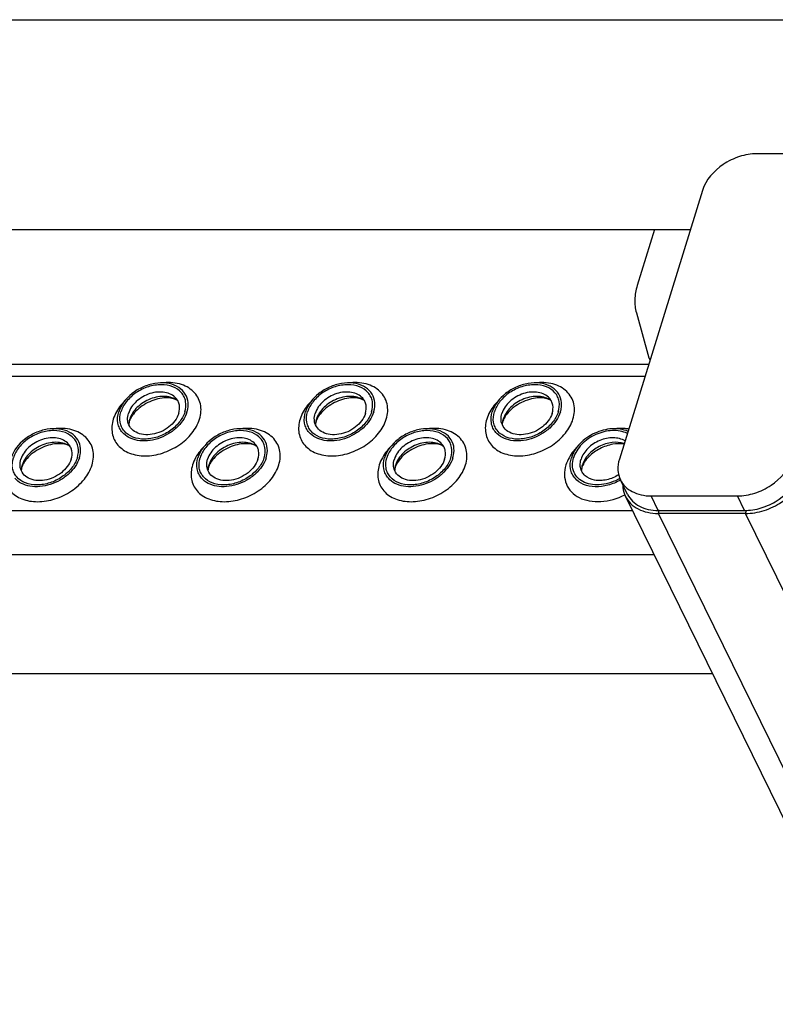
# Model space of a CAD drawing. Header units: millimetres. Extents: x 0 to 2100, y 0 to 2970.
# Tile 9 of 12: x 1096 to 1192, y 1295 to 1421. Entities that reach past the tile are written whole.
import ezdxf

# ---------------------------------------------------------------- set-up
doc = ezdxf.new("R2010")
doc.units = ezdxf.units.MM
doc.header["$LTSCALE"] = 193.6
doc.layers.get('0').update_dxf_attribs({"linetype": 'CONTINUOUS'})

msp = doc.modelspace()

# ---------------------------------------------------------------- linework, layer by layer
at = {"color": 7, "linetype": 'CONTINUOUS'}
for p, q in [((1076.87, 1421.06), (1210.34, 1421.06)), ((1201.09, 1403.87), (1190.04, 1403.87)), ((1183.06, 1399.17), (1172.41, 1364.7)), ((1076.87, 1394.16), (1181.51, 1394.16)), ((1176.92, 1394.16), (1174.7, 1386.97)), ((1174.59, 1383.47), (1176.19, 1377.72)), ((1176.19, 1377.72), (1176.22, 1377.63)), ((1176.22, 1377.63), (1176.34, 1377.4)), ((1176.16, 1376.84), (910.2, 1376.84)), ((1173.47, 1360.2), (1172.55, 1362.06)), ((1366.58, 965.86), (1173.19, 1359.96)), ((1176.49, 1360), (1187.54, 1360)), ((1177.53, 1358.14), (1177.4, 1358.14)), ((1188.57, 1357.75), (1177.41, 1357.75)), ((1177.53, 1358.14), (1188.45, 1358.14)), ((913.37, 1337.24), (1184.33, 1337.24))]:
    msp.add_line(p, q, dxfattribs=at)
at = {"color": 9, "linetype": 'CONTINUOUS'}
for p, q in [((1175.69, 1375.33), (908.98, 1375.33)), ((1177.4, 1358.14), (1176.49, 1360)), ((1188.45, 1358.14), (1187.54, 1360)), ((1174.1, 1358.09), (903.65, 1358.09)), ((1177.41, 1357.75), (1177.53, 1358.14)), ((1370.81, 963.65), (1177.41, 1357.75)), ((1188.57, 1357.75), (1188.69, 1358.14)), ((1376, 975.81), (1188.57, 1357.75)), ((1176.86, 1352.47), (905.89, 1352.47))]:
    msp.add_line(p, q, dxfattribs=at)
at = {"color": 7, "linetype": 'CONTINUOUS'}
for centre, radius, start, end in [((1112.25, 1369.04), 2.72, 162.7829, 168.8203), ((1136.18, 1369.04), 2.72, 162.7829, 168.8203), ((1160.11, 1369.04), 2.72, 162.7829, 168.8203), ((1112.12, 1369.07), 2.58, 168.869, 169.2547), ((1136.05, 1369.07), 2.58, 168.869, 169.2547), ((1159.98, 1369.07), 2.58, 168.869, 169.2547), ((1098.34, 1363.19), 2.58, 168.869, 169.2547), ((1098.47, 1363.16), 2.72, 162.7829, 168.8203), ((1122.27, 1363.19), 2.58, 168.869, 169.2547), ((1122.4, 1363.16), 2.72, 162.7829, 168.8203), ((1146.2, 1363.19), 2.58, 168.869, 169.2547), ((1146.33, 1363.16), 2.72, 162.7829, 168.8203), ((1170.13, 1363.19), 2.58, 168.869, 169.2547), ((1170.26, 1363.16), 2.72, 162.7829, 168.8203), ((1188.45, 1364.75), 6.61, 270.0058, 272.0788)]:
    msp.add_arc(centre, radius, start, end, dxfattribs=at)
for points, knots in [([(1190.04, 1403.87), (1189.29, 1403.87), (1188.14, 1403.67), (1186.71, 1403.1), (1184.81, 1402.02), (1183.48, 1400.52), (1183.06, 1399.17)], [0, 0, 0, 0, 0.254722, 0.387285, 0.519951, 1, 1, 1, 1]), ([(1174.7, 1386.97), (1174.52, 1386.39), (1174.3, 1385.21), (1174.43, 1384.02), (1174.59, 1383.47)], [0, 0, 0, 0, 0.515686, 1, 1, 1, 1]), ([(1117.1, 1372.24), (1117.03, 1372.62), (1116.68, 1373.38), (1115.67, 1374.17), (1114.33, 1374.54), (1112.83, 1374.48), (1111.31, 1374.01), (1109.56, 1372.97), (1108.54, 1371.7), (1108.25, 1370.77)], [0, 0, 0, 0, 0.102719, 0.210018, 0.329291, 0.461463, 0.602113, 0.743977, 1, 1, 1, 1]), ([(1116.73, 1370.77), (1116.86, 1371.2), (1116.93, 1371.89), (1116.66, 1372.72), (1116.18, 1373.46), (1115.17, 1374.12), (1113.65, 1374.35), (1112.01, 1374.07), (1110.46, 1373.32), (1109.22, 1372.21), (1108.68, 1371.26), (1108.53, 1370.77)], [0, 0, 0, 0, 0.11105, 0.163569, 0.216012, 0.326538, 0.451891, 0.590666, 0.734802, 0.873995, 1, 1, 1, 1]), ([(1141.03, 1372.24), (1140.96, 1372.62), (1140.61, 1373.38), (1139.6, 1374.17), (1138.26, 1374.54), (1136.76, 1374.48), (1135.24, 1374.01), (1133.49, 1372.97), (1132.47, 1371.7), (1132.18, 1370.77)], [0, 0, 0, 0, 0.102719, 0.210018, 0.329291, 0.461463, 0.602113, 0.743977, 1, 1, 1, 1]), ([(1140.66, 1370.77), (1140.79, 1371.2), (1140.86, 1371.89), (1140.59, 1372.72), (1140.11, 1373.46), (1139.1, 1374.12), (1137.58, 1374.35), (1135.94, 1374.07), (1134.39, 1373.32), (1133.15, 1372.21), (1132.61, 1371.26), (1132.46, 1370.77)], [0, 0, 0, 0, 0.11105, 0.163569, 0.216012, 0.326538, 0.451891, 0.590666, 0.734802, 0.873995, 1, 1, 1, 1]), ([(1164.96, 1372.24), (1164.89, 1372.62), (1164.54, 1373.38), (1163.53, 1374.17), (1162.19, 1374.54), (1160.69, 1374.48), (1159.17, 1374.01), (1157.42, 1372.97), (1156.4, 1371.7), (1156.11, 1370.77)], [0, 0, 0, 0, 0.102719, 0.210018, 0.329291, 0.461463, 0.602113, 0.743977, 1, 1, 1, 1]), ([(1164.59, 1370.77), (1164.72, 1371.2), (1164.79, 1371.89), (1164.52, 1372.72), (1164.04, 1373.46), (1163.03, 1374.12), (1161.51, 1374.35), (1159.87, 1374.07), (1158.32, 1373.32), (1157.08, 1372.21), (1156.54, 1371.26), (1156.39, 1370.77)], [0, 0, 0, 0, 0.11105, 0.163569, 0.216012, 0.326538, 0.451891, 0.590666, 0.734802, 0.873995, 1, 1, 1, 1]), ([(1115.59, 1372.54), (1115.42, 1372.73), (1114.97, 1373.07), (1114.14, 1373.32), (1113.21, 1373.35), (1112.24, 1373.15), (1111.31, 1372.73), (1110.26, 1371.98), (1109.68, 1371.17), (1109.5, 1370.59)], [0, 0, 0, 0, 0.104726, 0.219462, 0.345216, 0.479488, 0.61757, 0.753876, 1, 1, 1, 1]), ([(1115.81, 1372.22), (1115.37, 1372.55), (1114.47, 1372.81), (1113.26, 1372.73), (1112.3, 1372.46), (1111.4, 1372.01), (1110.62, 1371.4), (1110.01, 1370.67), (1109.74, 1370.12), (1109.66, 1369.84)], [0, 0, 0, 0, 0.223873, 0.351612, 0.485909, 0.622361, 0.75614, 0.882948, 1, 1, 1, 1]), ([(1115.81, 1372.22), (1115.69, 1372.3), (1115.34, 1372.47), (1114.66, 1372.6), (1113.75, 1372.56), (1112.38, 1372.23), (1111.1, 1371.52), (1110.15, 1370.57), (1109.82, 1370.06), (1109.71, 1369.81)], [0, 0, 0, 0, 0.061798, 0.160637, 0.290221, 0.439259, 0.748469, 0.88741, 1, 1, 1, 1]), ([(1115.94, 1370.59), (1116.05, 1370.93), (1116.1, 1371.47), (1115.89, 1372.13), (1115.7, 1372.41), (1115.59, 1372.54)], [0, 0, 0, 0, 0.513934, 0.757035, 1, 1, 1, 1]), ([(1117, 1370.77), (1117.04, 1370.9), (1117.16, 1371.38), (1117.17, 1371.88), (1117.1, 1372.24)], [0, 0, 0, 0, 0.262329, 1, 1, 1, 1]), ([(1139.52, 1372.54), (1139.35, 1372.73), (1138.9, 1373.07), (1138.07, 1373.32), (1137.14, 1373.35), (1136.17, 1373.15), (1135.24, 1372.73), (1134.19, 1371.98), (1133.61, 1371.17), (1133.43, 1370.59)], [0, 0, 0, 0, 0.104726, 0.219462, 0.345216, 0.479488, 0.61757, 0.753876, 1, 1, 1, 1]), ([(1139.74, 1372.22), (1139.3, 1372.55), (1138.4, 1372.81), (1137.19, 1372.73), (1136.23, 1372.46), (1135.33, 1372.01), (1134.55, 1371.4), (1133.94, 1370.67), (1133.67, 1370.12), (1133.59, 1369.84)], [0, 0, 0, 0, 0.223873, 0.351612, 0.485909, 0.622361, 0.75614, 0.882948, 1, 1, 1, 1]), ([(1139.74, 1372.22), (1139.62, 1372.3), (1139.27, 1372.47), (1138.59, 1372.6), (1137.68, 1372.56), (1136.31, 1372.23), (1135.03, 1371.52), (1134.08, 1370.57), (1133.75, 1370.06), (1133.64, 1369.81)], [0, 0, 0, 0, 0.061798, 0.160637, 0.290221, 0.439259, 0.748469, 0.88741, 1, 1, 1, 1]), ([(1139.87, 1370.59), (1139.98, 1370.93), (1140.03, 1371.47), (1139.82, 1372.13), (1139.63, 1372.41), (1139.52, 1372.54)], [0, 0, 0, 0, 0.513934, 0.757035, 1, 1, 1, 1]), ([(1140.93, 1370.77), (1140.97, 1370.9), (1141.09, 1371.38), (1141.1, 1371.88), (1141.03, 1372.24)], [0, 0, 0, 0, 0.262329, 1, 1, 1, 1]), ([(1163.45, 1372.54), (1163.28, 1372.73), (1162.83, 1373.07), (1162, 1373.32), (1161.07, 1373.35), (1160.1, 1373.15), (1159.17, 1372.73), (1158.12, 1371.98), (1157.54, 1371.17), (1157.36, 1370.59)], [0, 0, 0, 0, 0.104726, 0.219462, 0.345216, 0.479488, 0.61757, 0.753876, 1, 1, 1, 1]), ([(1163.67, 1372.22), (1163.23, 1372.55), (1162.33, 1372.81), (1161.12, 1372.73), (1160.16, 1372.46), (1159.26, 1372.01), (1158.48, 1371.4), (1157.87, 1370.67), (1157.6, 1370.12), (1157.52, 1369.84)], [0, 0, 0, 0, 0.223873, 0.351612, 0.485909, 0.622361, 0.75614, 0.882948, 1, 1, 1, 1]), ([(1163.67, 1372.22), (1163.55, 1372.3), (1163.2, 1372.47), (1162.52, 1372.6), (1161.61, 1372.56), (1160.24, 1372.23), (1158.96, 1371.52), (1158.01, 1370.57), (1157.68, 1370.06), (1157.57, 1369.81)], [0, 0, 0, 0, 0.061798, 0.160637, 0.290221, 0.439259, 0.748469, 0.88741, 1, 1, 1, 1]), ([(1163.8, 1370.59), (1163.91, 1370.93), (1163.96, 1371.47), (1163.75, 1372.13), (1163.56, 1372.41), (1163.45, 1372.54)], [0, 0, 0, 0, 0.513934, 0.757035, 1, 1, 1, 1]), ([(1164.86, 1370.77), (1164.9, 1370.9), (1165.02, 1371.38), (1165.03, 1371.88), (1164.96, 1372.24)], [0, 0, 0, 0, 0.262329, 1, 1, 1, 1]), ([(1108.73, 1368.13), (1108.58, 1368.3), (1108.33, 1368.68), (1108.04, 1369.58), (1108.11, 1370.32), (1108.25, 1370.77)], [0, 0, 0, 0, 0.242889, 0.486002, 1, 1, 1, 1]), ([(1116.73, 1370.77), (1116.58, 1370.29), (1116.03, 1369.34), (1114.79, 1368.23), (1113.25, 1367.48), (1111.61, 1367.2), (1110.09, 1367.43), (1109.08, 1368.09), (1108.6, 1368.83), (1108.33, 1369.66), (1108.4, 1370.35), (1108.53, 1370.77)], [0, 0, 0, 0, 0.126005, 0.265198, 0.409334, 0.548109, 0.673462, 0.783988, 0.836431, 0.88895, 1, 1, 1, 1]), ([(1117, 1370.77), (1116.76, 1369.98), (1115.96, 1368.88), (1114.54, 1367.86), (1113.28, 1367.3), (1111.96, 1367.02), (1110.69, 1367.06), (1109.57, 1367.41), (1108.96, 1367.87), (1108.73, 1368.13)], [0, 0, 0, 0, 0.246199, 0.382548, 0.520658, 0.654927, 0.780644, 0.895321, 1, 1, 1, 1]), ([(1109.42, 1369.51), (1109.41, 1369.6), (1109.36, 1369.96), (1109.42, 1370.33), (1109.5, 1370.59)], [0, 0, 0, 0, 0.240851, 1, 1, 1, 1]), ([(1115.94, 1370.59), (1115.73, 1369.9), (1114.98, 1368.97), (1113.69, 1368.2), (1112.57, 1367.86), (1111.46, 1367.81), (1110.47, 1368.09), (1109.73, 1368.67), (1109.48, 1369.23), (1109.42, 1369.51)], [0, 0, 0, 0, 0.256084, 0.397979, 0.538637, 0.67078, 0.79, 0.897258, 1, 1, 1, 1]), ([(1109.71, 1369.81), (1109.7, 1369.79), (1109.67, 1369.7), (1109.63, 1369.61), (1109.61, 1369.54)], [0, 0, 0, 0, 0.26854, 1, 1, 1, 1]), ([(1132.66, 1368.13), (1132.51, 1368.3), (1132.26, 1368.68), (1131.97, 1369.58), (1132.04, 1370.32), (1132.18, 1370.77)], [0, 0, 0, 0, 0.242889, 0.486002, 1, 1, 1, 1]), ([(1140.66, 1370.77), (1140.51, 1370.29), (1139.96, 1369.34), (1138.72, 1368.23), (1137.18, 1367.48), (1135.54, 1367.2), (1134.02, 1367.43), (1133.01, 1368.09), (1132.53, 1368.83), (1132.26, 1369.66), (1132.33, 1370.35), (1132.46, 1370.77)], [0, 0, 0, 0, 0.126005, 0.265198, 0.409334, 0.548109, 0.673462, 0.783988, 0.836431, 0.88895, 1, 1, 1, 1]), ([(1140.93, 1370.77), (1140.69, 1369.98), (1139.89, 1368.88), (1138.47, 1367.86), (1137.21, 1367.3), (1135.89, 1367.02), (1134.62, 1367.06), (1133.5, 1367.41), (1132.89, 1367.87), (1132.66, 1368.13)], [0, 0, 0, 0, 0.246199, 0.382548, 0.520658, 0.654927, 0.780644, 0.895321, 1, 1, 1, 1]), ([(1133.35, 1369.51), (1133.34, 1369.6), (1133.29, 1369.96), (1133.34, 1370.33), (1133.43, 1370.59)], [0, 0, 0, 0, 0.240851, 1, 1, 1, 1]), ([(1139.87, 1370.59), (1139.66, 1369.9), (1138.91, 1368.97), (1137.62, 1368.2), (1136.5, 1367.86), (1135.39, 1367.81), (1134.4, 1368.09), (1133.66, 1368.67), (1133.41, 1369.23), (1133.35, 1369.51)], [0, 0, 0, 0, 0.256084, 0.397979, 0.538637, 0.67078, 0.79, 0.897258, 1, 1, 1, 1]), ([(1133.64, 1369.81), (1133.63, 1369.79), (1133.6, 1369.7), (1133.56, 1369.61), (1133.54, 1369.54)], [0, 0, 0, 0, 0.26854, 1, 1, 1, 1]), ([(1156.59, 1368.13), (1156.44, 1368.3), (1156.19, 1368.68), (1155.9, 1369.58), (1155.97, 1370.32), (1156.11, 1370.77)], [0, 0, 0, 0, 0.242889, 0.486002, 1, 1, 1, 1]), ([(1164.59, 1370.77), (1164.44, 1370.29), (1163.89, 1369.34), (1162.65, 1368.23), (1161.11, 1367.48), (1159.47, 1367.2), (1157.95, 1367.43), (1156.94, 1368.09), (1156.46, 1368.83), (1156.19, 1369.66), (1156.26, 1370.35), (1156.39, 1370.77)], [0, 0, 0, 0, 0.126005, 0.265198, 0.409334, 0.548109, 0.673462, 0.783988, 0.836431, 0.88895, 1, 1, 1, 1]), ([(1164.86, 1370.77), (1164.62, 1369.98), (1163.82, 1368.88), (1162.4, 1367.86), (1161.14, 1367.3), (1159.82, 1367.02), (1158.55, 1367.06), (1157.43, 1367.41), (1156.82, 1367.87), (1156.59, 1368.13)], [0, 0, 0, 0, 0.246199, 0.382548, 0.520658, 0.654927, 0.780644, 0.895321, 1, 1, 1, 1]), ([(1157.28, 1369.51), (1157.26, 1369.6), (1157.22, 1369.96), (1157.27, 1370.33), (1157.36, 1370.59)], [0, 0, 0, 0, 0.240851, 1, 1, 1, 1]), ([(1163.8, 1370.59), (1163.59, 1369.9), (1162.84, 1368.97), (1161.55, 1368.2), (1160.43, 1367.86), (1159.32, 1367.81), (1158.33, 1368.09), (1157.59, 1368.67), (1157.34, 1369.23), (1157.28, 1369.51)], [0, 0, 0, 0, 0.256084, 0.397979, 0.538637, 0.67078, 0.79, 0.897258, 1, 1, 1, 1]), ([(1157.57, 1369.81), (1157.56, 1369.79), (1157.53, 1369.7), (1157.49, 1369.61), (1157.47, 1369.54)], [0, 0, 0, 0, 0.26854, 1, 1, 1, 1]), ([(1103.32, 1366.37), (1103.25, 1366.75), (1102.9, 1367.5), (1101.89, 1368.3), (1100.55, 1368.66), (1099.05, 1368.61), (1097.53, 1368.14), (1095.78, 1367.09), (1094.76, 1365.83), (1094.47, 1364.9)], [0, 0, 0, 0, 0.102719, 0.210018, 0.329291, 0.461463, 0.602113, 0.743977, 1, 1, 1, 1]), ([(1109.61, 1369.54), (1109.6, 1369.5), (1109.56, 1369.37), (1109.54, 1369.23), (1109.54, 1369.14)], [0, 0, 0, 0, 0.304481, 1, 1, 1, 1]), ([(1127.25, 1366.37), (1127.18, 1366.75), (1126.83, 1367.5), (1125.82, 1368.3), (1124.48, 1368.66), (1122.98, 1368.61), (1121.46, 1368.14), (1119.71, 1367.09), (1118.69, 1365.83), (1118.4, 1364.9)], [0, 0, 0, 0, 0.102719, 0.210018, 0.329291, 0.461463, 0.602113, 0.743977, 1, 1, 1, 1]), ([(1133.54, 1369.54), (1133.53, 1369.5), (1133.49, 1369.37), (1133.47, 1369.23), (1133.47, 1369.14)], [0, 0, 0, 0, 0.304481, 1, 1, 1, 1]), ([(1151.18, 1366.37), (1151.11, 1366.75), (1150.76, 1367.5), (1149.75, 1368.3), (1148.41, 1368.66), (1146.91, 1368.61), (1145.39, 1368.14), (1143.64, 1367.09), (1142.62, 1365.83), (1142.33, 1364.9)], [0, 0, 0, 0, 0.102719, 0.210018, 0.329291, 0.461463, 0.602113, 0.743977, 1, 1, 1, 1]), ([(1157.47, 1369.54), (1157.46, 1369.5), (1157.42, 1369.37), (1157.4, 1369.23), (1157.4, 1369.14)], [0, 0, 0, 0, 0.304481, 1, 1, 1, 1]), ([(1173.52, 1368.28), (1172.89, 1368.56), (1171.38, 1368.75), (1169.19, 1368.15), (1167.31, 1366.85), (1166.47, 1365.57), (1166.26, 1364.9)], [0, 0, 0, 0, 0.234024, 0.497043, 0.761841, 1, 1, 1, 1]), ([(1102.95, 1364.9), (1103.08, 1365.33), (1103.15, 1366.01), (1102.88, 1366.85), (1102.4, 1367.58), (1101.39, 1368.24), (1099.87, 1368.47), (1098.23, 1368.19), (1096.68, 1367.44), (1095.44, 1366.33), (1094.9, 1365.38), (1094.75, 1364.9)], [0, 0, 0, 0, 0.11105, 0.163569, 0.216012, 0.326538, 0.451891, 0.590666, 0.734802, 0.873995, 1, 1, 1, 1]), ([(1101.81, 1366.66), (1101.64, 1366.86), (1101.19, 1367.19), (1100.36, 1367.45), (1099.43, 1367.48), (1098.46, 1367.27), (1097.53, 1366.86), (1096.48, 1366.11), (1095.9, 1365.29), (1095.72, 1364.71)], [0, 0, 0, 0, 0.104726, 0.219462, 0.345216, 0.479488, 0.61757, 0.753876, 1, 1, 1, 1]), ([(1126.88, 1364.9), (1127.01, 1365.33), (1127.08, 1366.01), (1126.81, 1366.85), (1126.33, 1367.58), (1125.32, 1368.24), (1123.8, 1368.47), (1122.16, 1368.19), (1120.61, 1367.44), (1119.37, 1366.33), (1118.83, 1365.38), (1118.68, 1364.9)], [0, 0, 0, 0, 0.11105, 0.163569, 0.216012, 0.326538, 0.451891, 0.590666, 0.734802, 0.873995, 1, 1, 1, 1]), ([(1125.74, 1366.66), (1125.56, 1366.86), (1125.12, 1367.19), (1124.29, 1367.45), (1123.36, 1367.48), (1122.39, 1367.27), (1121.46, 1366.86), (1120.41, 1366.11), (1119.82, 1365.29), (1119.65, 1364.71)], [0, 0, 0, 0, 0.104726, 0.219462, 0.345216, 0.479488, 0.61757, 0.753876, 1, 1, 1, 1]), ([(1150.81, 1364.9), (1150.94, 1365.33), (1151.01, 1366.01), (1150.74, 1366.85), (1150.26, 1367.58), (1149.25, 1368.24), (1147.73, 1368.47), (1146.09, 1368.19), (1144.54, 1367.44), (1143.3, 1366.33), (1142.76, 1365.38), (1142.61, 1364.9)], [0, 0, 0, 0, 0.11105, 0.163569, 0.216012, 0.326538, 0.451891, 0.590666, 0.734802, 0.873995, 1, 1, 1, 1]), ([(1149.67, 1366.66), (1149.49, 1366.86), (1149.05, 1367.19), (1148.22, 1367.45), (1147.29, 1367.48), (1146.32, 1367.27), (1145.39, 1366.86), (1144.34, 1366.11), (1143.75, 1365.29), (1143.58, 1364.71)], [0, 0, 0, 0, 0.104726, 0.219462, 0.345216, 0.479488, 0.61757, 0.753876, 1, 1, 1, 1]), ([(1173.44, 1368.02), (1172.85, 1368.3), (1171.43, 1368.52), (1169.34, 1367.98), (1167.54, 1366.76), (1166.73, 1365.53), (1166.54, 1364.9)], [0, 0, 0, 0, 0.23251, 0.495388, 0.761061, 1, 1, 1, 1]), ([(1173.14, 1367.05), (1172.7, 1367.32), (1171.86, 1367.51), (1170.75, 1367.4), (1169.59, 1367.04), (1168.34, 1366.23), (1167.67, 1365.23), (1167.51, 1364.71)], [0, 0, 0, 0, 0.227963, 0.356777, 0.491319, 0.759106, 1, 1, 1, 1]), ([(1102.03, 1366.34), (1101.59, 1366.67), (1100.69, 1366.93), (1099.48, 1366.85), (1098.52, 1366.59), (1097.62, 1366.13), (1096.84, 1365.52), (1096.23, 1364.8), (1095.96, 1364.24), (1095.88, 1363.97)], [0, 0, 0, 0, 0.223873, 0.351612, 0.485909, 0.622361, 0.75614, 0.882948, 1, 1, 1, 1]), ([(1102.03, 1366.34), (1101.91, 1366.43), (1101.56, 1366.6), (1100.87, 1366.72), (1099.97, 1366.69), (1098.6, 1366.36), (1097.32, 1365.65), (1096.37, 1364.69), (1096.04, 1364.18), (1095.93, 1363.94)], [0, 0, 0, 0, 0.061798, 0.160637, 0.290221, 0.439259, 0.748469, 0.88741, 1, 1, 1, 1]), ([(1102.16, 1364.71), (1102.27, 1365.05), (1102.32, 1365.6), (1102.11, 1366.26), (1101.92, 1366.54), (1101.81, 1366.66)], [0, 0, 0, 0, 0.513934, 0.757035, 1, 1, 1, 1]), ([(1103.22, 1364.9), (1103.26, 1365.02), (1103.38, 1365.5), (1103.39, 1366.01), (1103.32, 1366.37)], [0, 0, 0, 0, 0.262329, 1, 1, 1, 1]), ([(1125.96, 1366.34), (1125.52, 1366.67), (1124.62, 1366.93), (1123.41, 1366.85), (1122.45, 1366.59), (1121.55, 1366.13), (1120.77, 1365.52), (1120.16, 1364.8), (1119.89, 1364.24), (1119.81, 1363.97)], [0, 0, 0, 0, 0.223873, 0.351612, 0.485909, 0.622361, 0.75614, 0.882948, 1, 1, 1, 1]), ([(1125.96, 1366.34), (1125.84, 1366.43), (1125.49, 1366.6), (1124.8, 1366.72), (1123.9, 1366.69), (1122.53, 1366.36), (1121.25, 1365.65), (1120.3, 1364.69), (1119.97, 1364.18), (1119.86, 1363.94)], [0, 0, 0, 0, 0.061798, 0.160637, 0.290221, 0.439259, 0.748469, 0.88741, 1, 1, 1, 1]), ([(1126.09, 1364.71), (1126.2, 1365.05), (1126.25, 1365.6), (1126.04, 1366.26), (1125.85, 1366.54), (1125.74, 1366.66)], [0, 0, 0, 0, 0.513934, 0.757035, 1, 1, 1, 1]), ([(1127.15, 1364.9), (1127.19, 1365.02), (1127.31, 1365.5), (1127.32, 1366.01), (1127.25, 1366.37)], [0, 0, 0, 0, 0.262329, 1, 1, 1, 1]), ([(1149.89, 1366.34), (1149.45, 1366.67), (1148.55, 1366.93), (1147.34, 1366.85), (1146.38, 1366.59), (1145.48, 1366.13), (1144.7, 1365.52), (1144.09, 1364.8), (1143.82, 1364.24), (1143.74, 1363.97)], [0, 0, 0, 0, 0.223873, 0.351612, 0.485909, 0.622361, 0.75614, 0.882948, 1, 1, 1, 1]), ([(1149.89, 1366.34), (1149.77, 1366.43), (1149.42, 1366.6), (1148.73, 1366.72), (1147.83, 1366.69), (1146.46, 1366.36), (1145.18, 1365.65), (1144.23, 1364.69), (1143.9, 1364.18), (1143.79, 1363.94)], [0, 0, 0, 0, 0.061798, 0.160637, 0.290221, 0.439259, 0.748469, 0.88741, 1, 1, 1, 1]), ([(1150.02, 1364.71), (1150.13, 1365.05), (1150.18, 1365.6), (1149.97, 1366.26), (1149.78, 1366.54), (1149.67, 1366.66)], [0, 0, 0, 0, 0.513934, 0.757035, 1, 1, 1, 1]), ([(1151.08, 1364.9), (1151.12, 1365.02), (1151.24, 1365.5), (1151.25, 1366.01), (1151.18, 1366.37)], [0, 0, 0, 0, 0.262329, 1, 1, 1, 1]), ([(1173.04, 1366.73), (1172.54, 1366.89), (1171.4, 1366.94), (1169.78, 1366.42), (1168.42, 1365.41), (1167.82, 1364.46), (1167.67, 1363.97)], [0, 0, 0, 0, 0.239317, 0.502652, 0.764426, 1, 1, 1, 1]), ([(1173.01, 1366.65), (1172.54, 1366.73), (1171.45, 1366.68), (1169.89, 1366.13), (1168.56, 1365.19), (1167.91, 1364.35), (1167.72, 1363.94)], [0, 0, 0, 0, 0.229804, 0.507815, 0.78197, 1, 1, 1, 1]), ([(1102.95, 1364.9), (1102.8, 1364.42), (1102.25, 1363.47), (1101.01, 1362.36), (1099.47, 1361.61), (1097.83, 1361.33), (1096.31, 1361.56), (1095.3, 1362.22), (1094.81, 1362.95), (1094.55, 1363.79), (1094.62, 1364.47), (1094.75, 1364.9)], [0, 0, 0, 0, 0.126005, 0.265198, 0.409334, 0.548109, 0.673462, 0.783988, 0.836431, 0.88895, 1, 1, 1, 1]), ([(1103.22, 1364.9), (1102.98, 1364.11), (1102.18, 1363.01), (1100.76, 1361.98), (1099.5, 1361.42), (1098.18, 1361.15), (1096.91, 1361.19), (1095.79, 1361.54), (1095.18, 1361.99), (1094.95, 1362.26)], [0, 0, 0, 0, 0.246199, 0.382548, 0.520658, 0.654927, 0.780644, 0.895321, 1, 1, 1, 1]), ([(1095.64, 1363.64), (1095.62, 1363.72), (1095.58, 1364.08), (1095.63, 1364.45), (1095.72, 1364.71)], [0, 0, 0, 0, 0.240851, 1, 1, 1, 1]), ([(1102.16, 1364.71), (1101.95, 1364.03), (1101.2, 1363.1), (1099.91, 1362.33), (1098.79, 1361.98), (1097.68, 1361.94), (1096.69, 1362.21), (1095.95, 1362.8), (1095.7, 1363.36), (1095.64, 1363.64)], [0, 0, 0, 0, 0.256084, 0.397979, 0.538637, 0.67078, 0.79, 0.897258, 1, 1, 1, 1]), ([(1118.88, 1362.26), (1118.73, 1362.43), (1118.48, 1362.81), (1118.19, 1363.7), (1118.26, 1364.44), (1118.4, 1364.9)], [0, 0, 0, 0, 0.242889, 0.486002, 1, 1, 1, 1]), ([(1126.88, 1364.9), (1126.73, 1364.42), (1126.18, 1363.47), (1124.94, 1362.36), (1123.4, 1361.61), (1121.76, 1361.33), (1120.24, 1361.56), (1119.23, 1362.22), (1118.74, 1362.95), (1118.48, 1363.79), (1118.55, 1364.47), (1118.68, 1364.9)], [0, 0, 0, 0, 0.126005, 0.265198, 0.409334, 0.548109, 0.673462, 0.783988, 0.836431, 0.88895, 1, 1, 1, 1]), ([(1127.15, 1364.9), (1126.91, 1364.11), (1126.11, 1363.01), (1124.69, 1361.98), (1123.43, 1361.42), (1122.11, 1361.15), (1120.84, 1361.19), (1119.72, 1361.54), (1119.11, 1361.99), (1118.88, 1362.26)], [0, 0, 0, 0, 0.246199, 0.382548, 0.520658, 0.654927, 0.780644, 0.895321, 1, 1, 1, 1]), ([(1119.57, 1363.64), (1119.55, 1363.72), (1119.51, 1364.08), (1119.56, 1364.45), (1119.65, 1364.71)], [0, 0, 0, 0, 0.240851, 1, 1, 1, 1]), ([(1126.09, 1364.71), (1125.88, 1364.03), (1125.13, 1363.1), (1123.84, 1362.33), (1122.72, 1361.98), (1121.61, 1361.94), (1120.62, 1362.21), (1119.88, 1362.8), (1119.62, 1363.36), (1119.57, 1363.64)], [0, 0, 0, 0, 0.256084, 0.397979, 0.538637, 0.67078, 0.79, 0.897258, 1, 1, 1, 1]), ([(1142.81, 1362.26), (1142.66, 1362.43), (1142.41, 1362.81), (1142.12, 1363.7), (1142.19, 1364.44), (1142.33, 1364.9)], [0, 0, 0, 0, 0.242889, 0.486002, 1, 1, 1, 1]), ([(1150.81, 1364.9), (1150.66, 1364.42), (1150.11, 1363.47), (1148.87, 1362.36), (1147.33, 1361.61), (1145.69, 1361.33), (1144.17, 1361.56), (1143.16, 1362.22), (1142.67, 1362.95), (1142.41, 1363.79), (1142.48, 1364.47), (1142.61, 1364.9)], [0, 0, 0, 0, 0.126005, 0.265198, 0.409334, 0.548109, 0.673462, 0.783988, 0.836431, 0.88895, 1, 1, 1, 1]), ([(1151.08, 1364.9), (1150.84, 1364.11), (1150.04, 1363.01), (1148.62, 1361.98), (1147.36, 1361.42), (1146.04, 1361.15), (1144.77, 1361.19), (1143.65, 1361.54), (1143.04, 1361.99), (1142.81, 1362.26)], [0, 0, 0, 0, 0.246199, 0.382548, 0.520658, 0.654927, 0.780644, 0.895321, 1, 1, 1, 1]), ([(1143.5, 1363.64), (1143.48, 1363.72), (1143.44, 1364.08), (1143.49, 1364.45), (1143.58, 1364.71)], [0, 0, 0, 0, 0.240851, 1, 1, 1, 1]), ([(1150.02, 1364.71), (1149.81, 1364.03), (1149.06, 1363.1), (1147.77, 1362.33), (1146.64, 1361.98), (1145.54, 1361.94), (1144.55, 1362.21), (1143.81, 1362.8), (1143.55, 1363.36), (1143.5, 1363.64)], [0, 0, 0, 0, 0.256084, 0.397979, 0.538637, 0.67078, 0.79, 0.897258, 1, 1, 1, 1]), ([(1166.74, 1362.26), (1166.59, 1362.43), (1166.34, 1362.81), (1166.05, 1363.7), (1166.12, 1364.44), (1166.26, 1364.9)], [0, 0, 0, 0, 0.242889, 0.486002, 1, 1, 1, 1]), ([(1172.47, 1362.25), (1171.76, 1361.82), (1170.57, 1361.41), (1168.99, 1361.4), (1167.95, 1361.67), (1167.1, 1362.21), (1166.55, 1363), (1166.34, 1363.94), (1166.44, 1364.58), (1166.54, 1364.9)], [0, 0, 0, 0, 0.291647, 0.42813, 0.553321, 0.667585, 0.775299, 0.883787, 1, 1, 1, 1]), ([(1167.43, 1363.64), (1167.41, 1363.72), (1167.37, 1364.08), (1167.42, 1364.45), (1167.51, 1364.71)], [0, 0, 0, 0, 0.240851, 1, 1, 1, 1]), ([(1172.41, 1364.7), (1172.27, 1364.26), (1172.14, 1363.35), (1172.36, 1362.45), (1172.55, 1362.06)], [0, 0, 0, 0, 0.517394, 1, 1, 1, 1]), ([(1187.54, 1360), (1188.29, 1360), (1189.44, 1360.2), (1190.87, 1360.77), (1192.77, 1361.86), (1194.1, 1363.35), (1194.52, 1364.7)], [0, 0, 0, 0, 0.254722, 0.387285, 0.519951, 1, 1, 1, 1]), ([(1095.83, 1363.67), (1095.82, 1363.63), (1095.78, 1363.5), (1095.76, 1363.36), (1095.76, 1363.26)], [0, 0, 0, 0, 0.304481, 1, 1, 1, 1]), ([(1095.93, 1363.94), (1095.92, 1363.91), (1095.89, 1363.83), (1095.85, 1363.74), (1095.83, 1363.67)], [0, 0, 0, 0, 0.26854, 1, 1, 1, 1]), ([(1119.76, 1363.67), (1119.75, 1363.63), (1119.71, 1363.5), (1119.69, 1363.36), (1119.69, 1363.26)], [0, 0, 0, 0, 0.304481, 1, 1, 1, 1]), ([(1119.86, 1363.94), (1119.85, 1363.91), (1119.82, 1363.83), (1119.78, 1363.74), (1119.76, 1363.67)], [0, 0, 0, 0, 0.26854, 1, 1, 1, 1]), ([(1143.69, 1363.67), (1143.68, 1363.63), (1143.64, 1363.5), (1143.62, 1363.36), (1143.62, 1363.26)], [0, 0, 0, 0, 0.304481, 1, 1, 1, 1]), ([(1143.79, 1363.94), (1143.78, 1363.91), (1143.75, 1363.83), (1143.71, 1363.74), (1143.69, 1363.67)], [0, 0, 0, 0, 0.26854, 1, 1, 1, 1]), ([(1172.32, 1362.72), (1171.85, 1362.42), (1171.08, 1362.09), (1170.01, 1361.95), (1169.04, 1362.01), (1168.16, 1362.38), (1167.61, 1363.05), (1167.47, 1363.44), (1167.43, 1363.64)], [0, 0, 0, 0, 0.288098, 0.426875, 0.557571, 0.788711, 0.894874, 1, 1, 1, 1]), ([(1167.62, 1363.67), (1167.61, 1363.63), (1167.57, 1363.5), (1167.55, 1363.36), (1167.55, 1363.26)], [0, 0, 0, 0, 0.304481, 1, 1, 1, 1]), ([(1167.72, 1363.94), (1167.71, 1363.91), (1167.67, 1363.83), (1167.64, 1363.74), (1167.62, 1363.67)], [0, 0, 0, 0, 0.26854, 1, 1, 1, 1]), ([(1172.56, 1362.05), (1172.06, 1361.75), (1171, 1361.31), (1169.36, 1361.1), (1167.85, 1361.37), (1167.03, 1361.92), (1166.74, 1362.26)], [0, 0, 0, 0, 0.279061, 0.545357, 0.786092, 1, 1, 1, 1]), ([(1188.57, 1357.75), (1189.38, 1357.75), (1190.61, 1357.96), (1192.14, 1358.57), (1194.19, 1359.74), (1195.61, 1361.34), (1196.06, 1362.79)], [0, 0, 0, 0, 0.254722, 0.387285, 0.519951, 1, 1, 1, 1]), ([(1188.69, 1358.14), (1189.42, 1358.17), (1190.53, 1358.39), (1191.91, 1358.97), (1193.73, 1360.05), (1195, 1361.49), (1195.42, 1362.79)], [0, 0, 0, 0, 0.255922, 0.388363, 0.520623, 1, 1, 1, 1]), ([(1172.55, 1362.06), (1172.71, 1361.75), (1173.14, 1361.15), (1174.07, 1360.49), (1175.22, 1360.09), (1176.05, 1360), (1176.49, 1360)], [0, 0, 0, 0, 0.226855, 0.465046, 0.722054, 1, 1, 1, 1]), ([(1172.84, 1361.48), (1172.84, 1361.34), (1172.87, 1360.82), (1173.02, 1360.31), (1173.19, 1359.96)], [0, 0, 0, 0, 0.256022, 1, 1, 1, 1]), ([(1173.19, 1359.96), (1173.35, 1359.62), (1173.82, 1358.97), (1174.82, 1358.27), (1176.05, 1357.84), (1176.95, 1357.75), (1177.41, 1357.75)], [0, 0, 0, 0, 0.226855, 0.465046, 0.722054, 1, 1, 1, 1]), ([(1173.47, 1360.2), (1173.62, 1359.88), (1174.06, 1359.28), (1174.99, 1358.62), (1176.13, 1358.22), (1176.97, 1358.14), (1177.4, 1358.14)], [0, 0, 0, 0, 0.226855, 0.465046, 0.722054, 1, 1, 1, 1])]:
    msp.add_open_spline(points, degree=3, knots=knots, dxfattribs=at)
for points in [[(1176.22, 1377.63), (1176.26, 1377.57), (1176.3, 1377.51), (1176.35, 1377.46)], [(1109.58, 1369.55), (1109.56, 1369.41), (1109.54, 1369.27), (1109.54, 1369.14)], [(1133.51, 1369.55), (1133.49, 1369.41), (1133.47, 1369.27), (1133.47, 1369.14)], [(1157.44, 1369.55), (1157.42, 1369.41), (1157.4, 1369.27), (1157.4, 1369.14)], [(1095.8, 1363.67), (1095.78, 1363.54), (1095.76, 1363.4), (1095.76, 1363.26)], [(1119.73, 1363.67), (1119.71, 1363.54), (1119.69, 1363.4), (1119.69, 1363.26)], [(1143.66, 1363.67), (1143.64, 1363.54), (1143.62, 1363.4), (1143.62, 1363.26)], [(1167.59, 1363.67), (1167.57, 1363.54), (1167.55, 1363.4), (1167.55, 1363.26)]]:
    msp.add_open_spline(points, degree=3, dxfattribs=at)
at = {"color": 9, "linetype": 'CONTINUOUS'}
for points, knots in [([(1118.61, 1369.84), (1118.71, 1370.17), (1118.84, 1370.82), (1118.76, 1371.79), (1118.42, 1372.68), (1117.82, 1373.44), (1117.01, 1374.02), (1115.65, 1374.54), (1114.5, 1374.58), (1113.74, 1374.49)], [0, 0, 0, 0, 0.124407, 0.241592, 0.355163, 0.469734, 0.589631, 0.717769, 1, 1, 1, 1]), ([(1142.54, 1369.84), (1142.64, 1370.17), (1142.77, 1370.82), (1142.69, 1371.79), (1142.35, 1372.68), (1141.75, 1373.44), (1140.94, 1374.02), (1139.58, 1374.54), (1138.43, 1374.58), (1137.67, 1374.49)], [0, 0, 0, 0, 0.124407, 0.241592, 0.355163, 0.469734, 0.589631, 0.717769, 1, 1, 1, 1]), ([(1166.47, 1369.84), (1166.57, 1370.17), (1166.7, 1370.82), (1166.62, 1371.79), (1166.28, 1372.68), (1165.68, 1373.44), (1164.87, 1374.02), (1163.51, 1374.54), (1162.36, 1374.58), (1161.6, 1374.49)], [0, 0, 0, 0, 0.124407, 0.241592, 0.355163, 0.469734, 0.589631, 0.717769, 1, 1, 1, 1]), ([(1109.01, 1372.18), (1108.84, 1372), (1108.23, 1371.31), (1107.76, 1370.49), (1107.56, 1369.84)], [0, 0, 0, 0, 0.264875, 1, 1, 1, 1]), ([(1132.94, 1372.18), (1132.77, 1372), (1132.16, 1371.31), (1131.69, 1370.49), (1131.49, 1369.84)], [0, 0, 0, 0, 0.264875, 1, 1, 1, 1]), ([(1156.87, 1372.18), (1156.7, 1372), (1156.09, 1371.31), (1155.62, 1370.49), (1155.42, 1369.84)], [0, 0, 0, 0, 0.264875, 1, 1, 1, 1]), ([(1107.56, 1369.84), (1107.38, 1369.27), (1107.29, 1368.34), (1107.65, 1367.21), (1108.13, 1366.49), (1108.8, 1365.89), (1109.95, 1365.3), (1111.71, 1365.02), (1113.92, 1365.41), (1116, 1366.41), (1117.68, 1367.91), (1118.41, 1369.19), (1118.61, 1369.84)], [0, 0, 0, 0, 0.110961, 0.163438, 0.215838, 0.269928, 0.32708, 0.452332, 0.590995, 0.735015, 0.874096, 1, 1, 1, 1]), ([(1131.49, 1369.84), (1131.31, 1369.27), (1131.22, 1368.34), (1131.58, 1367.21), (1132.06, 1366.49), (1132.73, 1365.89), (1133.88, 1365.3), (1135.64, 1365.02), (1137.85, 1365.41), (1139.93, 1366.41), (1141.61, 1367.91), (1142.34, 1369.19), (1142.54, 1369.84)], [0, 0, 0, 0, 0.110961, 0.163438, 0.215838, 0.269928, 0.32708, 0.452332, 0.590995, 0.735015, 0.874096, 1, 1, 1, 1]), ([(1155.42, 1369.84), (1155.24, 1369.27), (1155.15, 1368.34), (1155.51, 1367.21), (1155.99, 1366.49), (1156.66, 1365.89), (1157.81, 1365.3), (1159.57, 1365.02), (1161.78, 1365.41), (1163.86, 1366.41), (1165.54, 1367.91), (1166.27, 1369.19), (1166.47, 1369.84)], [0, 0, 0, 0, 0.110961, 0.163438, 0.215838, 0.269928, 0.32708, 0.452332, 0.590995, 0.735015, 0.874096, 1, 1, 1, 1]), ([(1104.83, 1363.97), (1104.93, 1364.29), (1105.06, 1364.94), (1104.98, 1365.92), (1104.64, 1366.81), (1104.04, 1367.56), (1103.23, 1368.14), (1101.87, 1368.66), (1100.72, 1368.71), (1099.96, 1368.62)], [0, 0, 0, 0, 0.124407, 0.241592, 0.355163, 0.469734, 0.589631, 0.717769, 1, 1, 1, 1]), ([(1128.76, 1363.97), (1128.86, 1364.29), (1128.99, 1364.94), (1128.91, 1365.92), (1128.57, 1366.81), (1127.97, 1367.56), (1127.16, 1368.14), (1125.8, 1368.66), (1124.65, 1368.71), (1123.89, 1368.62)], [0, 0, 0, 0, 0.124407, 0.241592, 0.355163, 0.469734, 0.589631, 0.717769, 1, 1, 1, 1]), ([(1152.69, 1363.97), (1152.79, 1364.29), (1152.92, 1364.94), (1152.84, 1365.92), (1152.5, 1366.81), (1151.9, 1367.56), (1151.09, 1368.14), (1149.73, 1368.66), (1148.58, 1368.71), (1147.81, 1368.62)], [0, 0, 0, 0, 0.124407, 0.241592, 0.355163, 0.469734, 0.589631, 0.717769, 1, 1, 1, 1]), ([(1173.61, 1368.57), (1173.46, 1368.6), (1172.84, 1368.69), (1172.21, 1368.67), (1171.74, 1368.62)], [0, 0, 0, 0, 0.241442, 1, 1, 1, 1]), ([(1119.16, 1366.3), (1118.99, 1366.13), (1118.38, 1365.44), (1117.91, 1364.61), (1117.71, 1363.97)], [0, 0, 0, 0, 0.264875, 1, 1, 1, 1]), ([(1143.09, 1366.3), (1142.92, 1366.13), (1142.31, 1365.44), (1141.84, 1364.61), (1141.64, 1363.97)], [0, 0, 0, 0, 0.264875, 1, 1, 1, 1]), ([(1167.02, 1366.3), (1166.85, 1366.13), (1166.24, 1365.44), (1165.77, 1364.61), (1165.57, 1363.97)], [0, 0, 0, 0, 0.264875, 1, 1, 1, 1]), ([(1093.78, 1363.97), (1093.6, 1363.39), (1093.51, 1362.47), (1093.87, 1361.34), (1094.35, 1360.61), (1095.02, 1360.02), (1096.17, 1359.42), (1097.93, 1359.15), (1100.14, 1359.53), (1102.22, 1360.54), (1103.9, 1362.03), (1104.63, 1363.32), (1104.83, 1363.97)], [0, 0, 0, 0, 0.110961, 0.163438, 0.215838, 0.269928, 0.32708, 0.452332, 0.590995, 0.735015, 0.874096, 1, 1, 1, 1]), ([(1117.71, 1363.97), (1117.53, 1363.39), (1117.44, 1362.47), (1117.8, 1361.34), (1118.28, 1360.61), (1118.95, 1360.02), (1120.1, 1359.42), (1121.86, 1359.15), (1124.07, 1359.53), (1126.15, 1360.54), (1127.83, 1362.03), (1128.56, 1363.32), (1128.76, 1363.97)], [0, 0, 0, 0, 0.110961, 0.163438, 0.215838, 0.269928, 0.32708, 0.452332, 0.590995, 0.735015, 0.874096, 1, 1, 1, 1]), ([(1141.64, 1363.97), (1141.46, 1363.39), (1141.37, 1362.47), (1141.73, 1361.34), (1142.21, 1360.61), (1142.88, 1360.02), (1144.03, 1359.42), (1145.79, 1359.15), (1148, 1359.53), (1150.08, 1360.54), (1151.76, 1362.03), (1152.49, 1363.32), (1152.69, 1363.97)], [0, 0, 0, 0, 0.110961, 0.163438, 0.215838, 0.269928, 0.32708, 0.452332, 0.590995, 0.735015, 0.874096, 1, 1, 1, 1]), ([(1165.57, 1363.97), (1165.44, 1363.56), (1165.31, 1362.73), (1165.54, 1361.5), (1166.22, 1360.46), (1167.27, 1359.71), (1168.59, 1359.3), (1170.61, 1359.2), (1172.16, 1359.65), (1173.11, 1360.13)], [0, 0, 0, 0, 0.117282, 0.226865, 0.335112, 0.448983, 0.573044, 0.708265, 1, 1, 1, 1])]:
    msp.add_open_spline(points, degree=3, knots=knots, dxfattribs=at)

doc.saveas('drawing.dxf')
